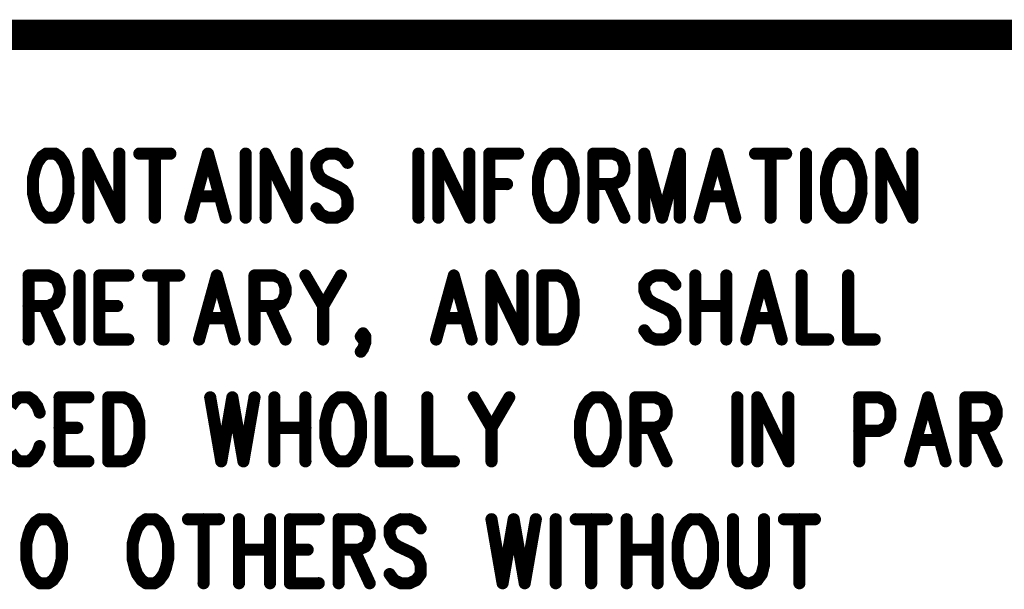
# Model space of a CAD drawing. Extents: x 2 to 38, y 2.4 to 29.6.
# Tile 6 of 93: x 11.3 to 14.1, y 4.6 to 6.2. Entities that reach past the tile are written whole.
import ezdxf

# ---------------------------------------------------------------- set-up
doc = ezdxf.new("R2010")
doc.units = 0
doc.layers.get('0').update_dxf_attribs({"linetype": 'CONTINUOUS'})
doc.layers.add('adt001026', color=1, linetype='CONTINUOUS')

# ---------------------------------------------------------------- blocks, each defined once
blk = doc.blocks.new('D251')
at = {"const_width": 0.0171}
blk.add_lwpolyline([(-0.00855, 0, 1), (0.00855, 0, 1)], format="xyb", close=True, dxfattribs=at)

msp = doc.modelspace()

# ---------------------------------------------------------------- linework, layer by layer
at = {"layer": 'adt001026', "color": 1}
for points, const_width in [([(14.7651, 6.1497), (8.9432, 6.1497)], 0.085), ([(11.3753, 5.8073), (11.3629, 5.7901)], 0.034), ([(11.3878, 5.8158), (11.3753, 5.8073)], 0.034), ([(11.4127, 5.8158), (11.3878, 5.8158)], 0.034), ([(11.4251, 5.8073), (11.4127, 5.8158)], 0.034), ([(11.4376, 5.7901), (11.4251, 5.8073)], 0.034), ([(11.5061, 5.8158), (11.5061, 5.636)], 0.034), ([(11.5061, 5.8158), (11.5933, 5.636)], 0.034), ([(11.5933, 5.8158), (11.5933, 5.636)], 0.034), ([(11.6493, 5.8158), (11.7365, 5.8158)], 0.034), ([(11.6929, 5.8158), (11.6929, 5.636)], 0.034), ([(11.8423, 5.8158), (11.7925, 5.636)], 0.034), ([(11.8423, 5.8158), (11.8921, 5.636)], 0.034), ([(11.9482, 5.8158), (11.9482, 5.636)], 0.034), ([(12.0042, 5.8158), (12.0042, 5.636)], 0.034), ([(12.0042, 5.8158), (12.0914, 5.636)], 0.034), ([(12.0914, 5.8158), (12.0914, 5.636)], 0.034), ([(12.1599, 5.8073), (12.1474, 5.7901)], 0.034), ([(12.1786, 5.8158), (12.1599, 5.8073)], 0.034), ([(12.2035, 5.8158), (12.1786, 5.8158)], 0.034), ([(12.2222, 5.8073), (12.2035, 5.8158)], 0.034), ([(12.2346, 5.7901), (12.2222, 5.8073)], 0.034), ([(12.4339, 5.8158), (12.4339, 5.636)], 0.034), ([(12.4899, 5.8158), (12.4899, 5.636)], 0.034), ([(12.4899, 5.8158), (12.5771, 5.636)], 0.034), ([(12.5771, 5.8158), (12.5771, 5.636)], 0.034), ([(12.6331, 5.8158), (12.6331, 5.636)], 0.034), ([(12.6331, 5.8158), (12.7141, 5.8158)], 0.034), ([(12.795, 5.8073), (12.7826, 5.7901)], 0.034), ([(12.8075, 5.8158), (12.795, 5.8073)], 0.034), ([(12.8324, 5.8158), (12.8075, 5.8158)], 0.034), ([(12.8448, 5.8073), (12.8324, 5.8158)], 0.034), ([(12.8573, 5.7901), (12.8448, 5.8073)], 0.034), ([(12.9258, 5.8158), (12.9258, 5.636)], 0.034), ([(12.9258, 5.8158), (12.9818, 5.8158)], 0.034), ([(12.9818, 5.8158), (13.0005, 5.8073)], 0.034), ([(13.0005, 5.8073), (13.0067, 5.7987)], 0.034), ([(13.0067, 5.7987), (13.0129, 5.7816)], 0.034), ([(13.069, 5.8158), (13.069, 5.636)], 0.034), ([(13.069, 5.8158), (13.1188, 5.636)], 0.034), ([(13.1686, 5.8158), (13.1188, 5.636)], 0.034), ([(13.1686, 5.8158), (13.1686, 5.636)], 0.034), ([(13.2745, 5.8158), (13.2246, 5.636)], 0.034), ([(13.2745, 5.8158), (13.3243, 5.636)], 0.034), ([(13.3803, 5.8158), (13.4675, 5.8158)], 0.034), ([(13.4239, 5.8158), (13.4239, 5.636)], 0.034), ([(13.5235, 5.8158), (13.5235, 5.636)], 0.034), ([(13.6045, 5.8073), (13.592, 5.7901)], 0.034), ([(13.6169, 5.8158), (13.6045, 5.8073)], 0.034), ([(13.6418, 5.8158), (13.6169, 5.8158)], 0.034), ([(13.6543, 5.8073), (13.6418, 5.8158)], 0.034), ([(13.6667, 5.7901), (13.6543, 5.8073)], 0.034), ([(13.7352, 5.8158), (13.7352, 5.636)], 0.034), ([(13.7352, 5.8158), (13.8224, 5.636)], 0.034), ([(13.8224, 5.8158), (13.8224, 5.636)], 0.034), ([(11.3567, 5.773), (11.3504, 5.7473)], 0.034), ([(11.3629, 5.7901), (11.3567, 5.773)], 0.034), ([(11.4438, 5.773), (11.4376, 5.7901)], 0.034), ([(11.4501, 5.7473), (11.4438, 5.773)], 0.034), ([(12.1474, 5.7901), (12.1474, 5.773)], 0.034), ([(12.1474, 5.773), (12.1537, 5.7559)], 0.034), ([(12.7763, 5.773), (12.7701, 5.7473)], 0.034), ([(12.7826, 5.7901), (12.7763, 5.773)], 0.034), ([(12.8635, 5.773), (12.8573, 5.7901)], 0.034), ([(12.8697, 5.7473), (12.8635, 5.773)], 0.034), ([(13.0129, 5.7816), (13.0129, 5.7644)], 0.034), ([(13.5858, 5.773), (13.5796, 5.7473)], 0.034), ([(13.592, 5.7901), (13.5858, 5.773)], 0.034), ([(13.673, 5.773), (13.6667, 5.7901)], 0.034), ([(13.6792, 5.7473), (13.673, 5.773)], 0.034), ([(11.3504, 5.7473), (11.3504, 5.7045)], 0.034), ([(11.4501, 5.7045), (11.4501, 5.7473)], 0.034), ([(12.1537, 5.7559), (12.1599, 5.7473)], 0.034), ([(12.1599, 5.7473), (12.1723, 5.7388)], 0.034), ([(12.7701, 5.7473), (12.7701, 5.7045)], 0.034), ([(12.8697, 5.7045), (12.8697, 5.7473)], 0.034), ([(13.0067, 5.7473), (13.0005, 5.7388)], 0.034), ([(13.0129, 5.7644), (13.0067, 5.7473)], 0.034), ([(13.5796, 5.7473), (13.5796, 5.7045)], 0.034), ([(13.6792, 5.7045), (13.6792, 5.7473)], 0.034), ([(12.1723, 5.7388), (12.2097, 5.7216)], 0.034), ([(12.2097, 5.7216), (12.2222, 5.7131)], 0.034), ([(12.2222, 5.7131), (12.2284, 5.7045)], 0.034), ([(12.6331, 5.7302), (12.6829, 5.7302)], 0.034), ([(12.9818, 5.7302), (12.9258, 5.7302)], 0.034), ([(12.9694, 5.7302), (13.0129, 5.636)], 0.034), ([(13.0005, 5.7388), (12.9818, 5.7302)], 0.034), ([(11.3504, 5.7045), (11.3567, 5.6788)], 0.034), ([(11.4438, 5.6788), (11.4501, 5.7045)], 0.034), ([(11.8112, 5.696), (11.8735, 5.696)], 0.034), ([(12.2284, 5.7045), (12.2346, 5.6874)], 0.034), ([(12.2346, 5.6874), (12.2346, 5.6617)], 0.034), ([(12.7701, 5.7045), (12.7763, 5.6788)], 0.034), ([(12.8635, 5.6788), (12.8697, 5.7045)], 0.034), ([(13.2433, 5.696), (13.3056, 5.696)], 0.034), ([(13.5796, 5.7045), (13.5858, 5.6788)], 0.034), ([(13.673, 5.6788), (13.6792, 5.7045)], 0.034), ([(11.3567, 5.6788), (11.3629, 5.6617)], 0.034), ([(11.3629, 5.6617), (11.3753, 5.6446)], 0.034), ([(11.4251, 5.6446), (11.4376, 5.6617)], 0.034), ([(11.4376, 5.6617), (11.4438, 5.6788)], 0.034), ([(12.1599, 5.6446), (12.1474, 5.6617)], 0.034), ([(12.2346, 5.6617), (12.2222, 5.6446)], 0.034), ([(12.7763, 5.6788), (12.7826, 5.6617)], 0.034), ([(12.7826, 5.6617), (12.795, 5.6446)], 0.034), ([(12.8448, 5.6446), (12.8573, 5.6617)], 0.034), ([(12.8573, 5.6617), (12.8635, 5.6788)], 0.034), ([(13.5858, 5.6788), (13.592, 5.6617)], 0.034), ([(13.592, 5.6617), (13.6045, 5.6446)], 0.034), ([(13.6543, 5.6446), (13.6667, 5.6617)], 0.034), ([(13.6667, 5.6617), (13.673, 5.6788)], 0.034), ([(11.3753, 5.6446), (11.3878, 5.636)], 0.034), ([(11.3878, 5.636), (11.4127, 5.636)], 0.034), ([(11.4127, 5.636), (11.4251, 5.6446)], 0.034), ([(12.1786, 5.636), (12.1599, 5.6446)], 0.034), ([(12.2035, 5.636), (12.1786, 5.636)], 0.034), ([(12.2222, 5.6446), (12.2035, 5.636)], 0.034), ([(12.795, 5.6446), (12.8075, 5.636)], 0.034), ([(12.8075, 5.636), (12.8324, 5.636)], 0.034), ([(12.8324, 5.636), (12.8448, 5.6446)], 0.034), ([(13.6045, 5.6446), (13.6169, 5.636)], 0.034), ([(13.6169, 5.636), (13.6418, 5.636)], 0.034), ([(13.6418, 5.636), (13.6543, 5.6446)], 0.034), ([(11.338, 5.4734), (11.338, 5.2936)], 0.034), ([(11.338, 5.4734), (11.394, 5.4734)], 0.034), ([(11.394, 5.4734), (11.4127, 5.4648)], 0.034), ([(11.4127, 5.4648), (11.4189, 5.4562)], 0.034), ([(11.4812, 5.4734), (11.4812, 5.2936)], 0.034), ([(11.5372, 5.4734), (11.5372, 5.2936)], 0.034), ([(11.5372, 5.4734), (11.6182, 5.4734)], 0.034), ([(11.6742, 5.4734), (11.7614, 5.4734)], 0.034), ([(11.7178, 5.4734), (11.7178, 5.2936)], 0.034), ([(11.8672, 5.4734), (11.8174, 5.2936)], 0.034), ([(11.8672, 5.4734), (11.9171, 5.2936)], 0.034), ([(11.9731, 5.4734), (11.9731, 5.2936)], 0.034), ([(11.9731, 5.4734), (12.0291, 5.4734)], 0.034), ([(12.0291, 5.4734), (12.0478, 5.4648)], 0.034), ([(12.0478, 5.4648), (12.054, 5.4562)], 0.034), ([(12.1163, 5.4734), (12.1661, 5.3877)], 0.034), ([(12.2159, 5.4734), (12.1661, 5.3877)], 0.034), ([(12.5335, 5.4734), (12.4837, 5.2936)], 0.034), ([(12.5335, 5.4734), (12.5833, 5.2936)], 0.034), ([(12.6393, 5.4734), (12.6393, 5.2936)], 0.034), ([(12.6393, 5.4734), (12.7265, 5.2936)], 0.034), ([(12.7265, 5.4734), (12.7265, 5.2936)], 0.034), ([(12.7826, 5.4734), (12.7826, 5.2936)], 0.034), ([(12.7826, 5.4734), (12.8261, 5.4734)], 0.034), ([(12.8261, 5.4734), (12.8448, 5.4648)], 0.034), ([(12.8448, 5.4648), (12.8573, 5.4477)], 0.034), ([(13.0814, 5.4648), (13.069, 5.4477)], 0.034), ([(13.1001, 5.4734), (13.0814, 5.4648)], 0.034), ([(13.125, 5.4734), (13.1001, 5.4734)], 0.034), ([(13.1437, 5.4648), (13.125, 5.4734)], 0.034), ([(13.1562, 5.4477), (13.1437, 5.4648)], 0.034), ([(13.2122, 5.4734), (13.2122, 5.2936)], 0.034), ([(13.2994, 5.4734), (13.2994, 5.2936)], 0.034), ([(13.4052, 5.4734), (13.3554, 5.2936)], 0.034), ([(13.4052, 5.4734), (13.455, 5.2936)], 0.034), ([(13.5111, 5.4734), (13.5111, 5.2936)], 0.034), ([(13.6418, 5.4734), (13.6418, 5.2936)], 0.034), ([(11.4189, 5.4562), (11.4251, 5.4391)], 0.034), ([(11.4251, 5.4391), (11.4251, 5.422)], 0.034), ([(12.054, 5.4562), (12.0603, 5.4391)], 0.034), ([(12.0603, 5.4391), (12.0603, 5.422)], 0.034), ([(12.8573, 5.4477), (12.8635, 5.4305)], 0.034), ([(13.069, 5.4477), (13.069, 5.4305)], 0.034), ([(11.4251, 5.422), (11.4189, 5.4049)], 0.034), ([(12.0603, 5.422), (12.054, 5.4049)], 0.034), ([(12.8635, 5.4305), (12.8697, 5.4049)], 0.034), ([(13.069, 5.4305), (13.0752, 5.4134)], 0.034), ([(13.0752, 5.4134), (13.0814, 5.4049)], 0.034), ([(11.394, 5.3877), (11.338, 5.3877)], 0.034), ([(11.3816, 5.3877), (11.4251, 5.2936)], 0.034), ([(11.4127, 5.3963), (11.394, 5.3877)], 0.034), ([(11.4189, 5.4049), (11.4127, 5.3963)], 0.034), ([(11.5372, 5.3877), (11.587, 5.3877)], 0.034), ([(12.0291, 5.3877), (11.9731, 5.3877)], 0.034), ([(12.0167, 5.3877), (12.0603, 5.2936)], 0.034), ([(12.0478, 5.3963), (12.0291, 5.3877)], 0.034), ([(12.054, 5.4049), (12.0478, 5.3963)], 0.034), ([(12.1661, 5.3877), (12.1661, 5.2936)], 0.034), ([(12.8697, 5.4049), (12.8697, 5.362)], 0.034), ([(13.0814, 5.4049), (13.0939, 5.3963)], 0.034), ([(13.0939, 5.3963), (13.1312, 5.3792)], 0.034), ([(13.2122, 5.3877), (13.2994, 5.3877)], 0.034), ([(11.8361, 5.3535), (11.8984, 5.3535)], 0.034), ([(12.5024, 5.3535), (12.5646, 5.3535)], 0.034), ([(12.8697, 5.362), (12.8635, 5.3364)], 0.034), ([(13.1312, 5.3792), (13.1437, 5.3706)], 0.034), ([(13.1437, 5.3706), (13.1499, 5.362)], 0.034), ([(13.1499, 5.362), (13.1562, 5.3449)], 0.034), ([(13.3741, 5.3535), (13.4364, 5.3535)], 0.034), ([(12.8635, 5.3364), (12.8573, 5.3192)], 0.034), ([(13.1562, 5.3449), (13.1562, 5.3192)], 0.034), ([(12.272, 5.3021), (12.2782, 5.3107)], 0.034), ([(12.2782, 5.2936), (12.272, 5.3021)], 0.034), ([(12.2782, 5.3107), (12.2844, 5.3021)], 0.034), ([(12.2844, 5.3021), (12.2782, 5.2936)], 0.034), ([(12.2844, 5.3021), (12.2844, 5.285)], 0.034), ([(12.8448, 5.3021), (12.8261, 5.2936)], 0.034), ([(12.8573, 5.3192), (12.8448, 5.3021)], 0.034), ([(13.0814, 5.3021), (13.069, 5.3192)], 0.034), ([(13.1001, 5.2936), (13.0814, 5.3021)], 0.034), ([(13.1437, 5.3021), (13.125, 5.2936)], 0.034), ([(13.1562, 5.3192), (13.1437, 5.3021)], 0.034), ([(11.5372, 5.2936), (11.6182, 5.2936)], 0.034), ([(12.2844, 5.285), (12.2782, 5.2679)], 0.034), ([(12.8261, 5.2936), (12.7826, 5.2936)], 0.034), ([(13.125, 5.2936), (13.1001, 5.2936)], 0.034), ([(13.5111, 5.2936), (13.5858, 5.2936)], 0.034), ([(13.6418, 5.2936), (13.7166, 5.2936)], 0.034), ([(12.2782, 5.2679), (12.272, 5.2593)], 0.034), ([(11.3006, 5.1223), (11.2882, 5.1052)], 0.034), ([(11.3131, 5.1309), (11.3006, 5.1223)], 0.034), ([(11.338, 5.1309), (11.3131, 5.1309)], 0.034), ([(11.3504, 5.1223), (11.338, 5.1309)], 0.034), ([(11.3629, 5.1052), (11.3504, 5.1223)], 0.034), ([(11.3691, 5.0881), (11.3629, 5.1052)], 0.034), ([(11.4251, 5.1309), (11.4251, 4.9511)], 0.034), ([(11.4251, 5.1309), (11.5061, 5.1309)], 0.034), ([(11.5621, 5.1309), (11.5621, 4.9511)], 0.034), ([(11.5621, 5.1309), (11.6057, 5.1309)], 0.034), ([(11.6057, 5.1309), (11.6244, 5.1223)], 0.034), ([(11.6244, 5.1223), (11.6369, 5.1052)], 0.034), ([(11.6369, 5.1052), (11.6431, 5.0881)], 0.034), ([(11.8486, 5.1309), (11.8797, 4.9511)], 0.034), ([(11.9108, 5.1309), (11.8797, 4.9511)], 0.034), ([(11.9108, 5.1309), (11.942, 4.9511)], 0.034), ([(11.9731, 5.1309), (11.942, 4.9511)], 0.034), ([(12.0291, 5.1309), (12.0291, 4.9511)], 0.034), ([(12.1163, 5.1309), (12.1163, 4.9511)], 0.034), ([(12.1848, 5.1052), (12.1786, 5.0881)], 0.034), ([(12.1972, 5.1223), (12.1848, 5.1052)], 0.034), ([(12.2097, 5.1309), (12.1972, 5.1223)], 0.034), ([(12.2346, 5.1309), (12.2097, 5.1309)], 0.034), ([(12.2471, 5.1223), (12.2346, 5.1309)], 0.034), ([(12.2595, 5.1052), (12.2471, 5.1223)], 0.034), ([(12.2657, 5.0881), (12.2595, 5.1052)], 0.034), ([(12.328, 5.1309), (12.328, 4.9511)], 0.034), ([(12.4588, 5.1309), (12.4588, 4.9511)], 0.034), ([(12.5895, 5.1309), (12.6393, 5.0453)], 0.034), ([(12.6892, 5.1309), (12.6393, 5.0453)], 0.034), ([(12.9009, 5.1052), (12.8946, 5.0881)], 0.034), ([(12.9133, 5.1223), (12.9009, 5.1052)], 0.034), ([(12.9258, 5.1309), (12.9133, 5.1223)], 0.034), ([(12.9507, 5.1309), (12.9258, 5.1309)], 0.034), ([(12.9631, 5.1223), (12.9507, 5.1309)], 0.034), ([(12.9756, 5.1052), (12.9631, 5.1223)], 0.034), ([(12.9818, 5.0881), (12.9756, 5.1052)], 0.034), ([(13.0441, 5.1309), (13.0441, 4.9511)], 0.034), ([(13.0441, 5.1309), (13.1001, 5.1309)], 0.034), ([(13.1001, 5.1309), (13.1188, 5.1223)], 0.034), ([(13.1188, 5.1223), (13.125, 5.1138)], 0.034), ([(13.125, 5.1138), (13.1312, 5.0966)], 0.034), ([(13.3305, 5.1309), (13.3305, 4.9511)], 0.034), ([(13.3865, 5.1309), (13.3865, 4.9511)], 0.034), ([(13.3865, 5.1309), (13.4737, 4.9511)], 0.034), ([(13.4737, 5.1309), (13.4737, 4.9511)], 0.034), ([(13.673, 5.1309), (13.673, 4.9511)], 0.034), ([(13.673, 5.1309), (13.729, 5.1309)], 0.034), ([(13.729, 5.1309), (13.7477, 5.1223)], 0.034), ([(13.7477, 5.1223), (13.7539, 5.1138)], 0.034), ([(13.7539, 5.1138), (13.7601, 5.0966)], 0.034), ([(13.866, 5.1309), (13.8162, 4.9511)], 0.034), ([(13.866, 5.1309), (13.9158, 4.9511)], 0.034), ([(13.9718, 5.1309), (13.9718, 4.9511)], 0.034), ([(13.9718, 5.1309), (14.0279, 5.1309)], 0.034), ([(14.0279, 5.1309), (14.0466, 5.1223)], 0.034), ([(14.0466, 5.1223), (14.0528, 5.1138)], 0.034), ([(14.0528, 5.1138), (14.059, 5.0966)], 0.034), ([(11.6431, 5.0881), (11.6493, 5.0624)], 0.034), ([(12.1786, 5.0881), (12.1723, 5.0624)], 0.034), ([(12.272, 5.0624), (12.2657, 5.0881)], 0.034), ([(12.8946, 5.0881), (12.8884, 5.0624)], 0.034), ([(12.988, 5.0624), (12.9818, 5.0881)], 0.034), ([(13.1312, 5.0795), (13.125, 5.0624)], 0.034), ([(13.1312, 5.0966), (13.1312, 5.0795)], 0.034), ([(13.7601, 5.0966), (13.7601, 5.071)], 0.034), ([(14.059, 5.0795), (14.0528, 5.0624)], 0.034), ([(14.059, 5.0966), (14.059, 5.0795)], 0.034), ([(11.6493, 5.0624), (11.6493, 5.0196)], 0.034), ([(12.1723, 5.0624), (12.1723, 5.0196)], 0.034), ([(12.272, 5.0196), (12.272, 5.0624)], 0.034), ([(12.8884, 5.0624), (12.8884, 5.0196)], 0.034), ([(12.988, 5.0196), (12.988, 5.0624)], 0.034), ([(13.1188, 5.0538), (13.1001, 5.0453)], 0.034), ([(13.125, 5.0624), (13.1188, 5.0538)], 0.034), ([(13.7539, 5.0538), (13.7477, 5.0453)], 0.034), ([(13.7601, 5.071), (13.7539, 5.0538)], 0.034), ([(14.0466, 5.0538), (14.0279, 5.0453)], 0.034), ([(14.0528, 5.0624), (14.0466, 5.0538)], 0.034), ([(11.4251, 5.0453), (11.475, 5.0453)], 0.034), ([(12.0291, 5.0453), (12.1163, 5.0453)], 0.034), ([(12.6393, 5.0453), (12.6393, 4.9511)], 0.034), ([(13.1001, 5.0453), (13.0441, 5.0453)], 0.034), ([(13.0877, 5.0453), (13.1312, 4.9511)], 0.034), ([(13.729, 5.0367), (13.673, 5.0367)], 0.034), ([(13.7477, 5.0453), (13.729, 5.0367)], 0.034), ([(14.0279, 5.0453), (13.9718, 5.0453)], 0.034), ([(14.0154, 5.0453), (14.059, 4.9511)], 0.034), ([(11.3629, 4.9768), (11.3691, 4.9939)], 0.034), ([(11.6431, 4.9939), (11.6369, 4.9768)], 0.034), ([(11.6493, 5.0196), (11.6431, 4.9939)], 0.034), ([(12.1723, 5.0196), (12.1786, 4.9939)], 0.034), ([(12.1786, 4.9939), (12.1848, 4.9768)], 0.034), ([(12.2595, 4.9768), (12.2657, 4.9939)], 0.034), ([(12.2657, 4.9939), (12.272, 5.0196)], 0.034), ([(12.8884, 5.0196), (12.8946, 4.9939)], 0.034), ([(12.8946, 4.9939), (12.9009, 4.9768)], 0.034), ([(12.9756, 4.9768), (12.9818, 4.9939)], 0.034), ([(12.9818, 4.9939), (12.988, 5.0196)], 0.034), ([(13.8349, 5.011), (13.8971, 5.011)], 0.034), ([(11.2882, 4.9768), (11.3006, 4.9597)], 0.034), ([(11.3504, 4.9597), (11.3629, 4.9768)], 0.034), ([(11.6369, 4.9768), (11.6244, 4.9597)], 0.034), ([(12.1848, 4.9768), (12.1972, 4.9597)], 0.034), ([(12.2471, 4.9597), (12.2595, 4.9768)], 0.034), ([(12.9009, 4.9768), (12.9133, 4.9597)], 0.034), ([(12.9631, 4.9597), (12.9756, 4.9768)], 0.034), ([(11.3006, 4.9597), (11.3131, 4.9511)], 0.034), ([(11.3131, 4.9511), (11.338, 4.9511)], 0.034), ([(11.338, 4.9511), (11.3504, 4.9597)], 0.034), ([(11.4251, 4.9511), (11.5061, 4.9511)], 0.034), ([(11.6057, 4.9511), (11.5621, 4.9511)], 0.034), ([(11.6244, 4.9597), (11.6057, 4.9511)], 0.034), ([(12.1972, 4.9597), (12.2097, 4.9511)], 0.034), ([(12.2097, 4.9511), (12.2346, 4.9511)], 0.034), ([(12.2346, 4.9511), (12.2471, 4.9597)], 0.034), ([(12.328, 4.9511), (12.4027, 4.9511)], 0.034), ([(12.4588, 4.9511), (12.5335, 4.9511)], 0.034), ([(12.9133, 4.9597), (12.9258, 4.9511)], 0.034), ([(12.9258, 4.9511), (12.9507, 4.9511)], 0.034), ([(12.9507, 4.9511), (12.9631, 4.9597)], 0.034), ([(11.3567, 4.7799), (11.3442, 4.7627)], 0.034), ([(11.3691, 4.7884), (11.3567, 4.7799)], 0.034), ([(11.394, 4.7884), (11.3691, 4.7884)], 0.034), ([(11.4065, 4.7799), (11.394, 4.7884)], 0.034), ([(11.4189, 4.7627), (11.4065, 4.7799)], 0.034), ([(11.6555, 4.7799), (11.6431, 4.7627)], 0.034), ([(11.668, 4.7884), (11.6555, 4.7799)], 0.034), ([(11.6929, 4.7884), (11.668, 4.7884)], 0.034), ([(11.7053, 4.7799), (11.6929, 4.7884)], 0.034), ([(11.7178, 4.7627), (11.7053, 4.7799)], 0.034), ([(11.7863, 4.7884), (11.8735, 4.7884)], 0.034), ([(11.8299, 4.7884), (11.8299, 4.6086)], 0.034), ([(11.9295, 4.7884), (11.9295, 4.6086)], 0.034), ([(12.0167, 4.7884), (12.0167, 4.6086)], 0.034), ([(12.0727, 4.7884), (12.0727, 4.6086)], 0.034), ([(12.0727, 4.7884), (12.1537, 4.7884)], 0.034), ([(12.2097, 4.7884), (12.2097, 4.6086)], 0.034), ([(12.2097, 4.7884), (12.2657, 4.7884)], 0.034), ([(12.2657, 4.7884), (12.2844, 4.7799)], 0.034), ([(12.2844, 4.7799), (12.2906, 4.7713)], 0.034), ([(12.2906, 4.7713), (12.2969, 4.7542)], 0.034), ([(12.3654, 4.7799), (12.3529, 4.7627)], 0.034), ([(12.384, 4.7884), (12.3654, 4.7799)], 0.034), ([(12.409, 4.7884), (12.384, 4.7884)], 0.034), ([(12.4276, 4.7799), (12.409, 4.7884)], 0.034), ([(12.4401, 4.7627), (12.4276, 4.7799)], 0.034), ([(12.6393, 4.7884), (12.6705, 4.6086)], 0.034), ([(12.7016, 4.7884), (12.6705, 4.6086)], 0.034), ([(12.7016, 4.7884), (12.7327, 4.6086)], 0.034), ([(12.7639, 4.7884), (12.7327, 4.6086)], 0.034), ([(12.8199, 4.7884), (12.8199, 4.6086)], 0.034), ([(12.876, 4.7884), (12.9631, 4.7884)], 0.034), ([(12.9195, 4.7884), (12.9195, 4.6086)], 0.034), ([(13.0192, 4.7884), (13.0192, 4.6086)], 0.034), ([(13.1063, 4.7884), (13.1063, 4.6086)], 0.034), ([(13.1873, 4.7799), (13.1748, 4.7627)], 0.034), ([(13.1997, 4.7884), (13.1873, 4.7799)], 0.034), ([(13.2246, 4.7884), (13.1997, 4.7884)], 0.034), ([(13.2371, 4.7799), (13.2246, 4.7884)], 0.034), ([(13.2496, 4.7627), (13.2371, 4.7799)], 0.034), ([(13.318, 4.7884), (13.318, 4.66)], 0.034), ([(13.4052, 4.66), (13.4052, 4.7884)], 0.034), ([(13.4613, 4.7884), (13.5484, 4.7884)], 0.034), ([(13.5048, 4.7884), (13.5048, 4.6086)], 0.034), ([(11.338, 4.7456), (11.3317, 4.7199)], 0.034), ([(11.3442, 4.7627), (11.338, 4.7456)], 0.034), ([(11.4251, 4.7456), (11.4189, 4.7627)], 0.034), ([(11.4314, 4.7199), (11.4251, 4.7456)], 0.034), ([(11.6369, 4.7456), (11.6306, 4.7199)], 0.034), ([(11.6431, 4.7627), (11.6369, 4.7456)], 0.034), ([(11.724, 4.7456), (11.7178, 4.7627)], 0.034), ([(11.7303, 4.7199), (11.724, 4.7456)], 0.034), ([(12.2969, 4.7542), (12.2969, 4.737)], 0.034), ([(12.3529, 4.7627), (12.3529, 4.7456)], 0.034), ([(12.3529, 4.7456), (12.3591, 4.7285)], 0.034), ([(13.1686, 4.7456), (13.1624, 4.7199)], 0.034), ([(13.1748, 4.7627), (13.1686, 4.7456)], 0.034), ([(13.2558, 4.7456), (13.2496, 4.7627)], 0.034), ([(13.262, 4.7199), (13.2558, 4.7456)], 0.034), ([(11.3317, 4.7199), (11.3317, 4.6771)], 0.034), ([(11.4314, 4.6771), (11.4314, 4.7199)], 0.034), ([(11.6306, 4.7199), (11.6306, 4.6771)], 0.034), ([(11.7303, 4.6771), (11.7303, 4.7199)], 0.034), ([(12.2906, 4.7199), (12.2844, 4.7114)], 0.034), ([(12.2969, 4.737), (12.2906, 4.7199)], 0.034), ([(12.3591, 4.7285), (12.3654, 4.7199)], 0.034), ([(12.3654, 4.7199), (12.3778, 4.7114)], 0.034), ([(13.1624, 4.7199), (13.1624, 4.6771)], 0.034), ([(13.262, 4.6771), (13.262, 4.7199)], 0.034), ([(11.9295, 4.7028), (12.0167, 4.7028)], 0.034), ([(12.0727, 4.7028), (12.1225, 4.7028)], 0.034), ([(12.2657, 4.7028), (12.2097, 4.7028)], 0.034), ([(12.2533, 4.7028), (12.2969, 4.6086)], 0.034), ([(12.2844, 4.7114), (12.2657, 4.7028)], 0.034), ([(12.3778, 4.7114), (12.4152, 4.6942)], 0.034), ([(12.4152, 4.6942), (12.4276, 4.6857)], 0.034), ([(13.0192, 4.7028), (13.1063, 4.7028)], 0.034), ([(11.3317, 4.6771), (11.338, 4.6514)], 0.034), ([(11.4251, 4.6514), (11.4314, 4.6771)], 0.034), ([(11.6306, 4.6771), (11.6369, 4.6514)], 0.034), ([(11.724, 4.6514), (11.7303, 4.6771)], 0.034), ([(12.4276, 4.6857), (12.4339, 4.6771)], 0.034), ([(12.4339, 4.6771), (12.4401, 4.66)], 0.034), ([(13.1624, 4.6771), (13.1686, 4.6514)], 0.034), ([(13.2558, 4.6514), (13.262, 4.6771)], 0.034), ([(11.338, 4.6514), (11.3442, 4.6343)], 0.034), ([(11.3442, 4.6343), (11.3567, 4.6172)], 0.034), ([(11.4065, 4.6172), (11.4189, 4.6343)], 0.034), ([(11.4189, 4.6343), (11.4251, 4.6514)], 0.034), ([(11.6369, 4.6514), (11.6431, 4.6343)], 0.034), ([(11.6431, 4.6343), (11.6555, 4.6172)], 0.034), ([(11.7053, 4.6172), (11.7178, 4.6343)], 0.034), ([(11.7178, 4.6343), (11.724, 4.6514)], 0.034), ([(12.3654, 4.6172), (12.3529, 4.6343)], 0.034), ([(12.4401, 4.6343), (12.4276, 4.6172)], 0.034), ([(12.4401, 4.66), (12.4401, 4.6343)], 0.034), ([(13.1686, 4.6514), (13.1748, 4.6343)], 0.034), ([(13.1748, 4.6343), (13.1873, 4.6172)], 0.034), ([(13.2371, 4.6172), (13.2496, 4.6343)], 0.034), ([(13.2496, 4.6343), (13.2558, 4.6514)], 0.034), ([(13.318, 4.66), (13.3243, 4.6343)], 0.034), ([(13.3243, 4.6343), (13.3367, 4.6172)], 0.034), ([(13.3865, 4.6172), (13.399, 4.6343)], 0.034), ([(13.399, 4.6343), (13.4052, 4.66)], 0.034), ([(11.3567, 4.6172), (11.3691, 4.6086)], 0.034), ([(11.3691, 4.6086), (11.394, 4.6086)], 0.034), ([(11.394, 4.6086), (11.4065, 4.6172)], 0.034), ([(11.6555, 4.6172), (11.668, 4.6086)], 0.034), ([(11.668, 4.6086), (11.6929, 4.6086)], 0.034), ([(11.6929, 4.6086), (11.7053, 4.6172)], 0.034), ([(12.0727, 4.6086), (12.1537, 4.6086)], 0.034), ([(12.384, 4.6086), (12.3654, 4.6172)], 0.034), ([(12.409, 4.6086), (12.384, 4.6086)], 0.034), ([(12.4276, 4.6172), (12.409, 4.6086)], 0.034), ([(13.1873, 4.6172), (13.1997, 4.6086)], 0.034), ([(13.1997, 4.6086), (13.2246, 4.6086)], 0.034), ([(13.2246, 4.6086), (13.2371, 4.6172)], 0.034), ([(13.3367, 4.6172), (13.3554, 4.6086)], 0.034), ([(13.3554, 4.6086), (13.3679, 4.6086)], 0.034), ([(13.3679, 4.6086), (13.3865, 4.6172)], 0.034)]:
    msp.add_lwpolyline(points, dxfattribs=dict(at, const_width=const_width))

# ---------------------------------------------------------------- block references
at = {"layer": 'adt001026'}
for p in [(11.3753, 5.8073), (11.3878, 5.8158), (11.3878, 5.8158), (11.4127, 5.8158), (11.4251, 5.8073), (11.5061, 5.8158), (11.5061, 5.8158), (11.5933, 5.8158), (11.6493, 5.8158), (11.6929, 5.8158), (11.7365, 5.8158), (11.8423, 5.8158), (11.8423, 5.8158), (11.9482, 5.8158), (12.0042, 5.8158), (12.0042, 5.8158), (12.0914, 5.8158), (12.1599, 5.8073), (12.1786, 5.8158), (12.2035, 5.8158), (12.2222, 5.8073), (12.4339, 5.8158), (12.4899, 5.8158), (12.4899, 5.8158), (12.5771, 5.8158), (12.6331, 5.8158), (12.6331, 5.8158), (12.7141, 5.8158), (12.795, 5.8073), (12.8075, 5.8158), (12.8075, 5.8158), (12.8324, 5.8158), (12.8448, 5.8073), (12.9258, 5.8158), (12.9258, 5.8158), (12.9818, 5.8158), (13.0005, 5.8073), (13.0067, 5.7987), (13.069, 5.8158), (13.069, 5.8158), (13.1686, 5.8158), (13.1686, 5.8158), (13.2745, 5.8158), (13.2745, 5.8158), (13.3803, 5.8158), (13.4239, 5.8158), (13.4675, 5.8158), (13.5235, 5.8158), (13.6045, 5.8073), (13.6169, 5.8158), (13.6169, 5.8158), (13.6418, 5.8158), (13.6543, 5.8073), (13.7352, 5.8158), (13.7352, 5.8158), (13.8224, 5.8158), (11.3567, 5.773), (11.3629, 5.7901), (11.4376, 5.7901), (11.4438, 5.773), (12.1474, 5.7901), (12.1474, 5.773), (12.2346, 5.7901), (12.7763, 5.773), (12.7826, 5.7901), (12.8573, 5.7901), (12.8635, 5.773), (13.0129, 5.7816), (13.5858, 5.773), (13.592, 5.7901), (13.6667, 5.7901), (13.673, 5.773), (11.3504, 5.7473), (11.4501, 5.7473), (12.1537, 5.7559), (12.1599, 5.7473), (12.7701, 5.7473), (12.8697, 5.7473), (13.0067, 5.7473), (13.0129, 5.7644), (13.5796, 5.7473), (13.6792, 5.7473), (12.1723, 5.7388), (12.2097, 5.7216), (12.2222, 5.7131), (12.6331, 5.7302), (12.6829, 5.7302), (12.9258, 5.7302), (12.9694, 5.7302), (12.9818, 5.7302), (13.0005, 5.7388), (11.3504, 5.7045), (11.4501, 5.7045), (11.8112, 5.696), (11.8735, 5.696), (12.2284, 5.7045), (12.2346, 5.6874), (12.7701, 5.7045), (12.8697, 5.7045), (13.2433, 5.696), (13.3056, 5.696), (13.5796, 5.7045), (13.6792, 5.7045), (11.3567, 5.6788), (11.3629, 5.6617), (11.4376, 5.6617), (11.4438, 5.6788), (12.1474, 5.6617), (12.2346, 5.6617), (12.7763, 5.6788), (12.7826, 5.6617), (12.8573, 5.6617), (12.8635, 5.6788), (13.5858, 5.6788), (13.592, 5.6617), (13.6667, 5.6617), (13.673, 5.6788), (11.3753, 5.6446), (11.3878, 5.636), (11.4127, 5.636), (11.4251, 5.6446), (11.5061, 5.636), (11.5933, 5.636), (11.5933, 5.636), (11.6929, 5.636), (11.7925, 5.636), (11.8921, 5.636), (11.9482, 5.636), (12.0042, 5.636), (12.0914, 5.636), (12.0914, 5.636), (12.1599, 5.6446), (12.1786, 5.636), (12.2035, 5.636), (12.2222, 5.6446), (12.4339, 5.636), (12.4899, 5.636), (12.5771, 5.636), (12.5771, 5.636), (12.6331, 5.636), (12.795, 5.6446), (12.8075, 5.636), (12.8324, 5.636), (12.8448, 5.6446), (12.9258, 5.636), (13.0129, 5.636), (13.069, 5.636), (13.1188, 5.636), (13.1188, 5.636), (13.1686, 5.636), (13.2246, 5.636), (13.3243, 5.636), (13.4239, 5.636), (13.5235, 5.636), (13.6045, 5.6446), (13.6169, 5.636), (13.6418, 5.636), (13.6543, 5.6446), (13.7352, 5.636), (13.8224, 5.636), (13.8224, 5.636), (11.338, 5.4734), (11.338, 5.4734), (11.394, 5.4734), (11.4127, 5.4648), (11.4812, 5.4734), (11.5372, 5.4734), (11.5372, 5.4734), (11.6182, 5.4734), (11.6742, 5.4734), (11.7178, 5.4734), (11.7614, 5.4734), (11.8672, 5.4734), (11.8672, 5.4734), (11.9731, 5.4734), (11.9731, 5.4734), (12.0291, 5.4734), (12.0478, 5.4648), (12.1163, 5.4734), (12.2159, 5.4734), (12.5335, 5.4734), (12.5335, 5.4734), (12.6393, 5.4734), (12.6393, 5.4734), (12.7265, 5.4734), (12.7826, 5.4734), (12.7826, 5.4734), (12.8261, 5.4734), (12.8448, 5.4648), (13.0814, 5.4648), (13.1001, 5.4734), (13.125, 5.4734), (13.1437, 5.4648), (13.2122, 5.4734), (13.2994, 5.4734), (13.4052, 5.4734), (13.4052, 5.4734), (13.5111, 5.4734), (13.6418, 5.4734), (11.4189, 5.4562), (11.4251, 5.4391), (12.054, 5.4562), (12.0603, 5.4391), (12.8573, 5.4477), (13.069, 5.4477), (13.1562, 5.4477), (11.4251, 5.422), (12.0603, 5.422), (12.8635, 5.4305), (13.069, 5.4305), (13.0752, 5.4134), (11.338, 5.3877), (11.3816, 5.3877), (11.394, 5.3877), (11.4127, 5.3963), (11.4189, 5.4049), (11.5372, 5.3877), (11.587, 5.3877), (11.9731, 5.3877), (12.0167, 5.3877), (12.0291, 5.3877), (12.0478, 5.3963), (12.054, 5.4049), (12.1661, 5.3877), (12.1661, 5.3877), (12.8697, 5.4049), (13.0814, 5.4049), (13.0939, 5.3963), (13.2122, 5.3877), (13.2994, 5.3877), (11.8361, 5.3535), (11.8984, 5.3535), (12.5024, 5.3535), (12.5646, 5.3535), (12.8697, 5.362), (13.1312, 5.3792), (13.1437, 5.3706), (13.1499, 5.362), (13.3741, 5.3535), (13.4364, 5.3535), (12.8635, 5.3364), (13.1562, 5.3449), (12.272, 5.3021), (12.2782, 5.3107), (12.2844, 5.3021), (12.2844, 5.3021), (12.8448, 5.3021), (12.8573, 5.3192), (13.069, 5.3192), (13.0814, 5.3021), (13.1437, 5.3021), (13.1562, 5.3192), (11.338, 5.2936), (11.4251, 5.2936), (11.4812, 5.2936), (11.5372, 5.2936), (11.5372, 5.2936), (11.6182, 5.2936), (11.7178, 5.2936), (11.8174, 5.2936), (11.9171, 5.2936), (11.9731, 5.2936), (12.0603, 5.2936), (12.1661, 5.2936), (12.2782, 5.2936), (12.2844, 5.285), (12.4837, 5.2936), (12.5833, 5.2936), (12.6393, 5.2936), (12.7265, 5.2936), (12.7265, 5.2936), (12.7826, 5.2936), (12.7826, 5.2936), (12.8261, 5.2936), (13.1001, 5.2936), (13.125, 5.2936), (13.2122, 5.2936), (13.2994, 5.2936), (13.3554, 5.2936), (13.455, 5.2936), (13.5111, 5.2936), (13.5858, 5.2936), (13.6418, 5.2936), (13.7166, 5.2936), (12.272, 5.2593), (12.2782, 5.2679), (11.3006, 5.1223), (11.3131, 5.1309), (11.338, 5.1309), (11.3504, 5.1223), (11.3629, 5.1052), (11.4251, 5.1309), (11.4251, 5.1309), (11.5061, 5.1309), (11.5621, 5.1309), (11.5621, 5.1309), (11.6057, 5.1309), (11.6244, 5.1223), (11.6369, 5.1052), (11.8486, 5.1309), (11.9108, 5.1309), (11.9108, 5.1309), (11.9731, 5.1309), (12.0291, 5.1309), (12.1163, 5.1309), (12.1848, 5.1052), (12.1972, 5.1223), (12.2097, 5.1309), (12.2097, 5.1309), (12.2346, 5.1309), (12.2471, 5.1223), (12.2595, 5.1052), (12.328, 5.1309), (12.4588, 5.1309), (12.5895, 5.1309), (12.6892, 5.1309), (12.9009, 5.1052), (12.9133, 5.1223), (12.9258, 5.1309), (12.9258, 5.1309), (12.9507, 5.1309), (12.9631, 5.1223), (12.9756, 5.1052), (13.0441, 5.1309), (13.0441, 5.1309), (13.1001, 5.1309), (13.1188, 5.1223), (13.125, 5.1138), (13.3305, 5.1309), (13.3865, 5.1309), (13.3865, 5.1309), (13.4737, 5.1309), (13.673, 5.1309), (13.673, 5.1309), (13.729, 5.1309), (13.7477, 5.1223), (13.7539, 5.1138), (13.866, 5.1309), (13.866, 5.1309), (13.9718, 5.1309), (13.9718, 5.1309), (14.0279, 5.1309), (14.0466, 5.1223), (14.0528, 5.1138), (11.3691, 5.0881), (11.6431, 5.0881), (12.1786, 5.0881), (12.2657, 5.0881), (12.8946, 5.0881), (12.9818, 5.0881), (13.1312, 5.0966), (13.1312, 5.0795), (13.7601, 5.0966), (14.059, 5.0966), (14.059, 5.0795), (11.6493, 5.0624), (12.1723, 5.0624), (12.272, 5.0624), (12.8884, 5.0624), (12.988, 5.0624), (13.1188, 5.0538), (13.125, 5.0624), (13.7539, 5.0538), (13.7601, 5.071), (14.0466, 5.0538), (14.0528, 5.0624), (11.4251, 5.0453), (11.475, 5.0453), (12.0291, 5.0453), (12.1163, 5.0453), (12.6393, 5.0453), (12.6393, 5.0453), (13.0441, 5.0453), (13.0877, 5.0453), (13.1001, 5.0453), (13.673, 5.0367), (13.729, 5.0367), (13.7477, 5.0453), (13.9718, 5.0453), (14.0154, 5.0453), (14.0279, 5.0453), (11.3691, 4.9939), (11.6431, 4.9939), (11.6493, 5.0196), (12.1723, 5.0196), (12.1786, 4.9939), (12.2657, 4.9939), (12.272, 5.0196), (12.8884, 5.0196), (12.8946, 4.9939), (12.9818, 4.9939), (12.988, 5.0196), (13.8349, 5.011), (13.8971, 5.011), (11.3629, 4.9768), (11.6369, 4.9768), (12.1848, 4.9768), (12.2595, 4.9768), (12.9009, 4.9768), (12.9756, 4.9768), (11.3006, 4.9597), (11.3131, 4.9511), (11.338, 4.9511), (11.3504, 4.9597), (11.4251, 4.9511), (11.4251, 4.9511), (11.5061, 4.9511), (11.5621, 4.9511), (11.5621, 4.9511), (11.6057, 4.9511), (11.6244, 4.9597), (11.8797, 4.9511), (11.8797, 4.9511), (11.942, 4.9511), (11.942, 4.9511), (12.0291, 4.9511), (12.1163, 4.9511), (12.1972, 4.9597), (12.2097, 4.9511), (12.2346, 4.9511), (12.2471, 4.9597), (12.328, 4.9511), (12.4027, 4.9511), (12.4588, 4.9511), (12.5335, 4.9511), (12.6393, 4.9511), (12.9133, 4.9597), (12.9258, 4.9511), (12.9507, 4.9511), (12.9631, 4.9597), (13.0441, 4.9511), (13.1312, 4.9511), (13.3305, 4.9511), (13.3865, 4.9511), (13.4737, 4.9511), (13.4737, 4.9511), (13.673, 4.9511), (13.8162, 4.9511), (13.9158, 4.9511), (13.9718, 4.9511), (14.059, 4.9511), (11.3567, 4.7799), (11.3691, 4.7884), (11.3691, 4.7884), (11.394, 4.7884), (11.4065, 4.7799), (11.6555, 4.7799), (11.668, 4.7884), (11.668, 4.7884), (11.6929, 4.7884), (11.7053, 4.7799), (11.7863, 4.7884), (11.8299, 4.7884), (11.8735, 4.7884), (11.9295, 4.7884), (12.0167, 4.7884), (12.0727, 4.7884), (12.0727, 4.7884), (12.1537, 4.7884), (12.2097, 4.7884), (12.2097, 4.7884), (12.2657, 4.7884), (12.2844, 4.7799), (12.2906, 4.7713), (12.3654, 4.7799), (12.384, 4.7884), (12.409, 4.7884), (12.4276, 4.7799), (12.6393, 4.7884), (12.7016, 4.7884), (12.7016, 4.7884), (12.7639, 4.7884), (12.8199, 4.7884), (12.876, 4.7884), (12.9195, 4.7884), (12.9631, 4.7884), (13.0192, 4.7884), (13.1063, 4.7884), (13.1873, 4.7799), (13.1997, 4.7884), (13.1997, 4.7884), (13.2246, 4.7884), (13.2371, 4.7799), (13.318, 4.7884), (13.4052, 4.7884), (13.4613, 4.7884), (13.5048, 4.7884), (13.5484, 4.7884), (11.338, 4.7456), (11.3442, 4.7627), (11.4189, 4.7627), (11.4251, 4.7456), (11.6369, 4.7456), (11.6431, 4.7627), (11.7178, 4.7627), (11.724, 4.7456), (12.2969, 4.7542), (12.3529, 4.7627), (12.3529, 4.7456), (12.4401, 4.7627), (13.1686, 4.7456), (13.1748, 4.7627), (13.2496, 4.7627), (13.2558, 4.7456), (11.3317, 4.7199), (11.4314, 4.7199), (11.6306, 4.7199), (11.7303, 4.7199), (12.2906, 4.7199), (12.2969, 4.737), (12.3591, 4.7285), (12.3654, 4.7199), (13.1624, 4.7199), (13.262, 4.7199), (11.9295, 4.7028), (12.0167, 4.7028), (12.0727, 4.7028), (12.1225, 4.7028), (12.2097, 4.7028), (12.2533, 4.7028), (12.2657, 4.7028), (12.2844, 4.7114), (12.3778, 4.7114), (12.4152, 4.6942), (13.0192, 4.7028), (13.1063, 4.7028), (11.3317, 4.6771), (11.4314, 4.6771), (11.6306, 4.6771), (11.7303, 4.6771), (12.4276, 4.6857), (12.4339, 4.6771), (13.1624, 4.6771), (13.262, 4.6771), (11.338, 4.6514), (11.3442, 4.6343), (11.4189, 4.6343), (11.4251, 4.6514), (11.6369, 4.6514), (11.6431, 4.6343), (11.7178, 4.6343), (11.724, 4.6514), (12.3529, 4.6343), (12.4401, 4.66), (12.4401, 4.6343), (13.1686, 4.6514), (13.1748, 4.6343), (13.2496, 4.6343), (13.2558, 4.6514), (13.318, 4.66), (13.3243, 4.6343), (13.399, 4.6343), (13.4052, 4.66), (11.3567, 4.6172), (11.3691, 4.6086), (11.394, 4.6086), (11.4065, 4.6172), (11.6555, 4.6172), (11.668, 4.6086), (11.6929, 4.6086), (11.7053, 4.6172), (11.8299, 4.6086), (11.9295, 4.6086), (12.0167, 4.6086), (12.0727, 4.6086), (12.0727, 4.6086), (12.1537, 4.6086), (12.2097, 4.6086), (12.2969, 4.6086), (12.3654, 4.6172), (12.384, 4.6086), (12.409, 4.6086), (12.4276, 4.6172), (12.6705, 4.6086), (12.6705, 4.6086), (12.7327, 4.6086), (12.7327, 4.6086), (12.8199, 4.6086), (12.9195, 4.6086), (13.0192, 4.6086), (13.1063, 4.6086), (13.1873, 4.6172), (13.1997, 4.6086), (13.2246, 4.6086), (13.2371, 4.6172), (13.3367, 4.6172), (13.3554, 4.6086), (13.3679, 4.6086), (13.3865, 4.6172), (13.5048, 4.6086)]:
    msp.add_blockref('D251', p, dxfattribs=at)

doc.saveas('drawing.dxf')
